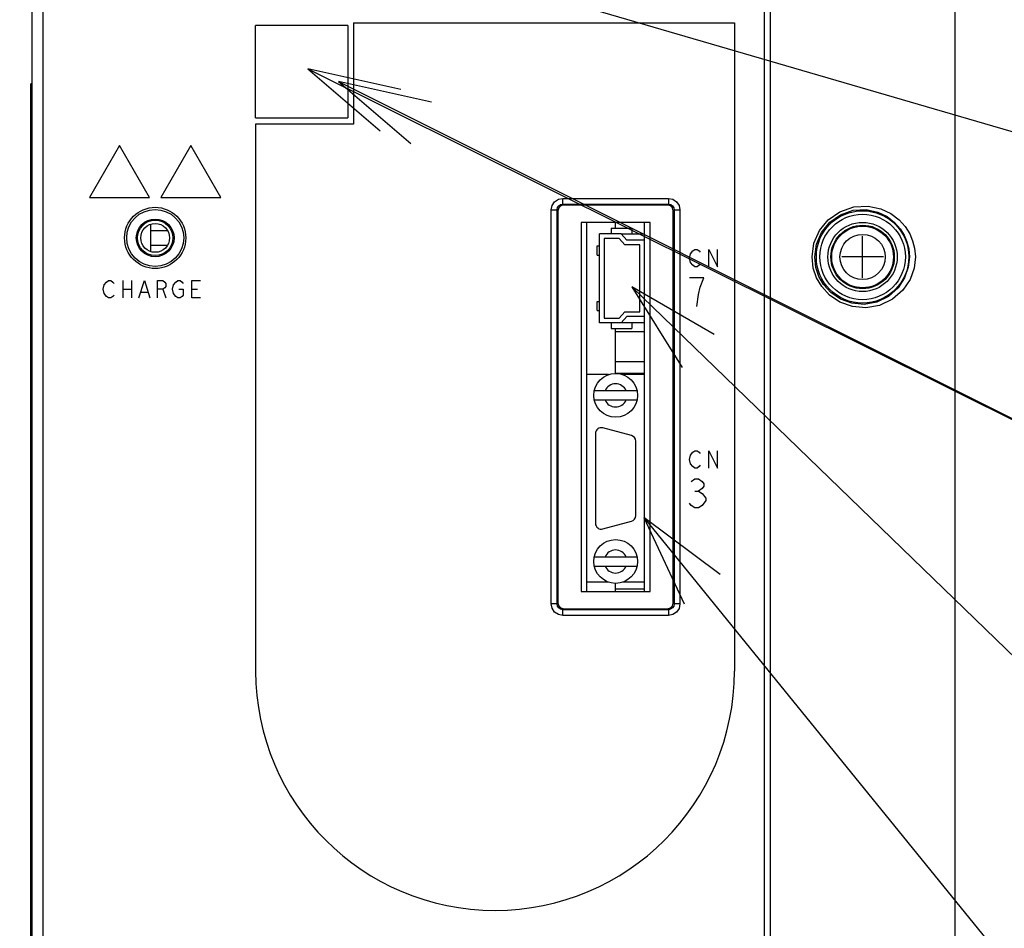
# Model space of a CAD drawing. Extents: x 0 to 1680, y 0 to 1188.
# Tile 21 of 53: x 825 to 911, y 853 to 932. Entities that reach past the tile are written whole.
import ezdxf

# ---------------------------------------------------------------- set-up
doc = ezdxf.new("R2010")
doc.units = 0
doc.header["$LTSCALE"] = 92.4
doc.layers.get('0').update_dxf_attribs({"linetype": 'CONTINUOUS'})
for name, color, linetype in [('02___PRT_ALL_AXES', 7, 'CONTINUOUS'), ('03___PRT_ALL_CURVES', 7, 'CONTINUOUS'), ('ALL_AXIS', 7, 'CONTINUOUS'), ('ALL_CURVE', 7, 'CONTINUOUS'), ('ALL_DIM', 7, 'CONTINUOUS'), ('ALL_FEATURES', 7, 'CONTINUOUS'), ('ALL_NOTE', 7, 'CONTINUOUS')]:
    doc.layers.add(name, color=color, linetype=linetype)
doc.dimstyles.get("Standard").update_dxf_attribs({"dimtxt": 2.5, "dimasz": 2.5, "dimexe": 1.25, "dimexo": 0.625, "dimtad": 1, "dimcen": 2.5, "dimazin": 3, "dimtfac": 1, "dimtmove": 0, "dimatfit": 3})

# ---------------------------------------------------------------- blocks, each defined once
blk = doc.blocks.new('_OPEN')
at = {"color": 0, "linetype": 'BYBLOCK'}
for p, q in [((0, 0), (-1, 0.25)), ((-1, -0.25), (0, 0)), ((-1, 0), (0, 0))]:
    blk.add_line(p, q, dxfattribs=at)
blk = doc.blocks.new('*D3')
at = {"layer": 'ALL_DIM', "color": 2, "linetype": 'CONTINUOUS'}
for p, q in [((851.796, 968.122), (768.114, 968.122)), ((772.114, 968.122), (772.114, 803.122)), ((772.114, 638.122), (772.114, 803.122)), ((840.517, 638.122), (768.114, 638.122))]:
    blk.add_line(p, q, dxfattribs=at)
at = {"layer": 'ALL_DIM', "color": 2, "linetype": 'CONTINUOUS', "xscale": 8, "yscale": 8, "zscale": 8}
for p, rotation in [((772.114, 968.122), 90), ((772.114, 638.122), 270)]:
    blk.add_blockref('_OPEN', p, dxfattribs=dict(at, rotation=rotation))

msp = doc.modelspace()

# ---------------------------------------------------------------- linework, layer by layer
at = {"color": 7, "linetype": 'CONTINUOUS'}
for p, q in [((877.116, 913.622), (877.116, 914.122)), ((836.816, 913.407), (838.266, 913.407)), ((877.593, 913.122), (879.616, 913.122)), ((836.816, 912.137), (838.266, 912.137)), ((879.616, 905.422), (877.593, 905.422)), ((877.116, 901.022), (877.116, 904.922)), ((879.616, 904.622), (877.116, 904.622)), ((879.616, 902.022), (877.116, 902.022)), ((879.616, 901.022), (877.116, 901.022)), ((877.116, 882.122), (877.116, 882.822)), ((879.616, 882.322), (877.116, 882.322))]:
    msp.add_line(p, q, dxfattribs=at)
at = {"layer": '02___PRT_ALL_AXES', "color": 7, "linetype": 'CONTINUOUS'}
for p, q in [((879.616, 912.572), (879.616, 914.122)), ((879.616, 900.922), (879.616, 905.972)), ((879.616, 882.122), (879.616, 882.922))]:
    msp.add_line(p, q, dxfattribs=at)
at = {"layer": '03___PRT_ALL_CURVES', "color": 4, "linetype": 'CONTINUOUS'}
for p, q in [((854.416, 931.422), (887.416, 931.422)), ((854.416, 931.422), (854.416, 922.622)), ((887.416, 931.422), (887.416, 875.222)), ((854.416, 922.622), (845.916, 922.622)), ((845.916, 922.622), (845.916, 875.222)), ((834.116, 920.776), (831.516, 916.272)), ((836.716, 916.272), (834.116, 920.776)), ((840.316, 920.776), (837.716, 916.272)), ((842.916, 916.272), (840.316, 920.776)), ((831.516, 916.272), (836.716, 916.272)), ((837.716, 916.272), (842.916, 916.272)), ((883.516, 911.022), (883.609, 911.397)), ((883.609, 911.397), (883.797, 911.647)), ((883.797, 911.647), (883.984, 911.772)), ((883.984, 911.772), (884.172, 911.772)), ((884.172, 911.772), (884.359, 911.647)), ((884.359, 911.647), (884.453, 911.522)), ((885.203, 911.772), (885.953, 910.272)), ((885.203, 910.272), (885.203, 911.772)), ((885.953, 910.272), (885.953, 911.772)), ((883.609, 910.647), (883.516, 911.022)), ((883.797, 910.397), (883.609, 910.647)), ((883.984, 910.272), (883.797, 910.397)), ((884.359, 910.397), (884.172, 910.272)), ((884.453, 910.522), (884.359, 910.397)), ((884.172, 910.272), (883.984, 910.272)), ((832.716, 908.322), (832.809, 908.697)), ((832.809, 908.697), (832.997, 908.947)), ((832.997, 908.947), (833.184, 909.072)), ((833.184, 909.072), (833.372, 909.072)), ((833.372, 909.072), (833.559, 908.947)), ((833.559, 908.947), (833.653, 908.822)), ((834.403, 909.072), (834.403, 907.572)), ((835.153, 909.072), (835.153, 907.572)), ((835.809, 907.572), (836.278, 909.072)), ((836.278, 909.072), (836.747, 907.572)), ((837.403, 909.072), (837.872, 909.072)), ((837.403, 907.572), (837.403, 909.072)), ((837.872, 909.072), (838.059, 908.947)), ((838.059, 908.947), (838.153, 908.822)), ((838.153, 908.822), (838.153, 908.572)), ((838.716, 908.322), (838.809, 908.697)), ((838.809, 908.697), (838.997, 908.947)), ((838.997, 908.947), (839.184, 909.072)), ((839.184, 909.072), (839.372, 909.072)), ((839.372, 909.072), (839.559, 908.947)), ((839.559, 908.947), (839.653, 908.822)), ((840.403, 909.072), (841.153, 909.072)), ((840.403, 907.572), (840.403, 909.072)), ((884.766, 909.322), (883.516, 909.322)), ((884.453, 908.489), (884.766, 909.322)), ((832.809, 907.947), (832.716, 908.322)), ((832.997, 907.697), (832.809, 907.947)), ((833.653, 907.822), (833.559, 907.697)), ((834.403, 908.322), (835.153, 908.322)), ((835.997, 908.072), (836.559, 908.072)), ((837.872, 908.322), (837.403, 908.322)), ((838.059, 908.447), (837.872, 908.322)), ((837.872, 908.322), (838.153, 907.572)), ((838.153, 908.572), (838.059, 908.447)), ((838.809, 907.947), (838.716, 908.322)), ((838.997, 907.697), (838.809, 907.947)), ((839.278, 908.322), (839.653, 908.322)), ((839.653, 907.822), (839.559, 907.697)), ((839.653, 908.322), (839.653, 907.822)), ((840.403, 908.322), (840.872, 908.322)), ((884.141, 906.822), (884.297, 907.864)), ((884.297, 907.864), (884.453, 908.489)), ((833.184, 907.572), (832.997, 907.697)), ((833.372, 907.572), (833.184, 907.572)), ((833.559, 907.697), (833.372, 907.572)), ((839.184, 907.572), (838.997, 907.697)), ((839.372, 907.572), (839.184, 907.572)), ((839.559, 907.697), (839.372, 907.572)), ((841.153, 907.572), (840.403, 907.572)), ((883.609, 893.947), (883.797, 894.197)), ((883.797, 894.197), (883.984, 894.322)), ((883.984, 894.322), (884.172, 894.322)), ((884.172, 894.322), (884.359, 894.197)), ((884.359, 894.197), (884.453, 894.072)), ((885.203, 894.322), (885.953, 892.822)), ((885.203, 892.822), (885.203, 894.322)), ((885.953, 892.822), (885.953, 894.322)), ((883.516, 893.572), (883.609, 893.947)), ((883.609, 893.197), (883.516, 893.572)), ((883.797, 892.947), (883.609, 893.197)), ((883.984, 892.822), (883.797, 892.947)), ((884.172, 892.822), (883.984, 892.822)), ((884.359, 892.947), (884.172, 892.822)), ((884.453, 893.072), (884.359, 892.947)), ((883.672, 891.664), (883.984, 891.872)), ((883.984, 891.872), (884.297, 891.872)), ((884.297, 891.872), (884.609, 891.664)), ((884.609, 891.664), (884.766, 891.456)), ((883.984, 890.831), (884.297, 890.831)), ((884.609, 891.039), (884.297, 890.831)), ((884.297, 890.831), (884.609, 890.622)), ((884.766, 891.247), (884.609, 891.039)), ((884.766, 891.456), (884.766, 891.247)), ((884.609, 890.622), (884.922, 890.206)), ((884.922, 889.997), (884.609, 889.581)), ((884.922, 890.206), (884.922, 889.997)), ((883.672, 889.581), (883.516, 889.789)), ((883.984, 889.372), (883.672, 889.581)), ((884.297, 889.372), (883.984, 889.372)), ((884.609, 889.581), (884.297, 889.372))]:
    msp.add_line(p, q, dxfattribs=at)
msp.add_arc((866.666, 875.222), 20.75, 180, 360, dxfattribs=at)
at = {"layer": 'ALL_AXIS', "color": 7, "linetype": 'CONTINUOUS'}
for p, q in [((836.816, 913.943), (836.816, 911.602)), ((876.507, 900.922), (874.616, 900.922)), ((879.616, 900.922), (877.724, 900.922)), ((878.495, 895.635), (875.995, 896.305)), ((875.366, 895.822), (875.366, 888.022)), ((878.866, 888.692), (878.866, 895.152)), ((875.995, 887.539), (878.495, 888.209)), ((876.507, 882.922), (874.616, 882.922)), ((879.616, 882.922), (877.724, 882.922))]:
    msp.add_line(p, q, dxfattribs=at)
for radius in [3, 2.75]:
    msp.add_circle((898.516, 911.122), radius, dxfattribs=at)
at = {"layer": 'ALL_AXIS', "color": 9, "linetype": 'CONTINUOUS'}
for radius in [2.676, 1.96]:
    msp.add_circle((898.516, 911.122), radius, dxfattribs=at)
at = {"layer": 'ALL_AXIS', "color": 7, "linetype": 'CONTINUOUS'}
for centre, start, end in [((875.866, 895.822), 75, 180), ((878.366, 895.152), 0, 75), ((878.366, 888.692), 285, 360), ((875.866, 888.022), 180, 285)]:
    msp.add_arc(centre, 0.5, start, end, dxfattribs=at)
at = {"layer": 'ALL_CURVE', "color": 40, "linetype": 'CONTINUOUS'}
for p, q in [((898.516, 909.322), (898.516, 912.922)), ((900.316, 911.122), (896.716, 911.122))]:
    msp.add_line(p, q, dxfattribs=at)
at = {"layer": 'ALL_FEATURES', "color": 7, "linetype": 'CONTINUOUS'}
for p, q in [((826.516, 962.419), (826.516, 643.35)), ((890.007, 654.122), (890.007, 952.122)), ((890.524, 654.122), (890.524, 952.122)), ((906.511, 952.122), (906.511, 706.08)), ((853.916, 931.172), (845.916, 931.172)), ((845.916, 923.172), (845.916, 931.172)), ((853.916, 931.172), (853.916, 923.172)), ((826.516, 926.122), (826.436, 926.122)), ((826.436, 832.122), (826.436, 926.122)), ((845.916, 923.172), (853.916, 923.172)), ((881.616, 915.622), (872.616, 915.622)), ((872.116, 915.122), (872.116, 881.122)), ((882.116, 881.122), (882.116, 915.122)), ((880.116, 914.122), (874.116, 914.122)), ((874.116, 914.122), (874.116, 882.122)), ((874.616, 882.122), (874.616, 914.122)), ((880.116, 882.122), (880.116, 914.122)), ((877.593, 913.122), (875.716, 913.122)), ((875.716, 905.422), (875.716, 913.122)), ((876.716, 913.622), (878.516, 913.622)), ((876.716, 913.622), (876.716, 913.122)), ((877.593, 913.122), (878.093, 912.572)), ((878.516, 913.622), (878.516, 913.122)), ((877.416, 912.722), (876.116, 912.722)), ((876.116, 912.722), (876.116, 905.822)), ((877.916, 912.172), (877.416, 912.722)), ((879.216, 912.172), (877.916, 912.172)), ((879.616, 912.572), (878.093, 912.572)), ((879.216, 906.372), (879.216, 912.172)), ((879.616, 905.972), (879.616, 912.572)), ((875.526, 912.072), (875.716, 912.072)), ((875.526, 911.272), (875.526, 912.072)), ((875.526, 911.272), (875.716, 911.272)), ((875.526, 907.272), (875.716, 907.272)), ((875.526, 906.472), (875.526, 907.272)), ((875.526, 906.472), (875.716, 906.472)), ((877.416, 905.822), (877.916, 906.372)), ((877.916, 906.372), (879.216, 906.372)), ((877.593, 905.422), (875.716, 905.422)), ((876.116, 905.822), (877.416, 905.822)), ((876.716, 905.422), (876.716, 904.922)), ((878.093, 905.972), (877.593, 905.422)), ((879.616, 905.972), (878.093, 905.972)), ((878.516, 905.422), (878.516, 904.922)), ((876.716, 904.922), (878.516, 904.922)), ((879.616, 882.922), (879.616, 900.922)), ((878.973, 899.522), (875.258, 899.522)), ((875.258, 898.722), (878.973, 898.722)), ((875.258, 885.122), (878.973, 885.122)), ((875.258, 884.322), (878.973, 884.322)), ((874.116, 882.122), (880.116, 882.122)), ((872.616, 880.622), (881.616, 880.622))]:
    msp.add_line(p, q, dxfattribs=at)
at = {"layer": 'ALL_FEATURES', "color": 9, "linetype": 'CONTINUOUS'}
for p, q in [((827.516, 653.122), (827.516, 953.122)), ((826.516, 925.122), (826.436, 925.122)), ((872.537, 916.201), (881.694, 916.201)), ((872.537, 915.701), (872.537, 916.201)), ((872.537, 915.701), (881.694, 915.701)), ((872.537, 915.701), (872.616, 915.622)), ((881.694, 915.701), (881.616, 915.622)), ((881.694, 916.201), (881.694, 915.701)), ((871.537, 915.201), (872.037, 915.201)), ((871.537, 881.044), (871.537, 915.201)), ((872.037, 915.201), (872.116, 915.122)), ((872.037, 881.044), (872.037, 915.201)), ((882.194, 915.201), (882.116, 915.122)), ((882.194, 915.201), (882.694, 915.201)), ((882.194, 915.201), (882.194, 881.044)), ((882.694, 915.201), (882.694, 881.044)), ((872.037, 881.044), (871.537, 881.044)), ((872.037, 881.044), (872.116, 881.122)), ((872.537, 880.544), (872.616, 880.622)), ((881.694, 880.544), (872.537, 880.544)), ((872.537, 880.044), (872.537, 880.544)), ((881.694, 880.544), (881.616, 880.622)), ((881.694, 880.544), (881.694, 880.044)), ((882.194, 881.044), (882.116, 881.122)), ((882.694, 881.044), (882.194, 881.044)), ((881.694, 880.044), (872.537, 880.044))]:
    msp.add_line(p, q, dxfattribs=at)
for points in [[(871.537, 915.201), (871.614, 915.585), (871.83, 915.908), (872.155, 916.125), (872.537, 916.201)], [(872.037, 915.201), (872.075, 915.394), (872.184, 915.555), (872.346, 915.663), (872.537, 915.701)], [(881.694, 916.201), (882.078, 916.124), (882.401, 915.908), (882.618, 915.583), (882.694, 915.201)], [(881.694, 915.701), (881.887, 915.663), (882.048, 915.554), (882.157, 915.392), (882.194, 915.201)], [(894.133, 911.122), (894.297, 912.307), (894.778, 913.405), (895.545, 914.34), (896.557, 915.046), (897.758, 915.458), (898.995, 915.523), (900.086, 915.293), (900.975, 914.874), (901.677, 914.342), (902.212, 913.748), (902.597, 913.134), (902.856, 912.528), (903.022, 911.883), (903.088, 911.122)], [(894.372, 911.122), (894.522, 912.227), (894.963, 913.251), (895.667, 914.123), (896.595, 914.781), (897.696, 915.164), (898.829, 915.224), (899.829, 915.009), (900.642, 914.618), (901.286, 914.122), (901.775, 913.568), (902.128, 912.996), (902.364, 912.431), (902.516, 911.83), (902.577, 911.122)], [(903.088, 911.122), (902.981, 910.162), (902.633, 909.181), (902.014, 908.251), (901.107, 907.455), (899.985, 906.918), (898.795, 906.709), (897.632, 906.813), (896.553, 907.2), (895.644, 907.815), (894.972, 908.548), (894.525, 909.315), (894.244, 910.146), (894.133, 911.122)], [(902.577, 911.122), (902.479, 910.228), (902.16, 909.314), (901.594, 908.448), (900.764, 907.705), (899.737, 907.205), (898.646, 907.009), (897.58, 907.105), (896.591, 907.466), (895.757, 908.039), (895.142, 908.722), (894.732, 909.437), (894.474, 910.211), (894.372, 911.122)], [(872.537, 880.044), (872.153, 880.12), (871.83, 880.337), (871.613, 880.661), (871.537, 881.044)], [(872.537, 880.544), (872.344, 880.582), (872.183, 880.69), (872.075, 880.853), (872.037, 881.044)], [(882.194, 881.044), (882.156, 880.851), (882.048, 880.69), (881.885, 880.581), (881.694, 880.544)], [(882.694, 881.044), (882.617, 880.659), (882.401, 880.337), (882.077, 880.12), (881.694, 880.044)]]:
    msp.add_lwpolyline(points, dxfattribs=at)
at = {"layer": 'ALL_FEATURES', "color": 7, "linetype": 'CONTINUOUS'}
for points in [[(872.616, 915.622), (872.366, 915.555), (872.183, 915.372), (872.116, 915.122)], [(882.116, 915.122), (882.049, 915.372), (881.866, 915.555), (881.616, 915.622)], [(872.116, 881.122), (872.183, 880.872), (872.366, 880.689), (872.616, 880.622)], [(881.616, 880.622), (881.866, 880.689), (882.049, 880.872), (882.116, 881.122)]]:
    msp.add_lwpolyline(points, dxfattribs=at)
at = {"layer": 'ALL_FEATURES', "color": 9, "linetype": 'CONTINUOUS'}
for centre, radius in [((837.216, 912.772), 2.653), ((837.216, 912.772), 2.469), ((898.516, 911.122), 4.005), ((898.516, 911.122), 3.705), ((837.216, 912.772), 1.637), ((837.216, 912.772), 1.531)]:
    msp.add_circle(centre, radius, dxfattribs=at)
at = {"layer": 'ALL_FEATURES', "color": 7, "linetype": 'CONTINUOUS'}
for centre, radius in [((837.216, 912.772), 1.25), ((877.116, 899.122), 1.9), ((877.116, 884.722), 1.9)]:
    msp.add_circle(centre, radius, dxfattribs=at)
for centre, start, end in [((877.116, 899.122), 23.57818, 156.42182), ((877.116, 899.122), 203.57818, 336.42182), ((877.116, 884.722), 23.57818, 156.42182), ((877.116, 884.722), 203.57818, 336.42182)]:
    msp.add_arc(centre, 1, start, end, dxfattribs=at)
at = {"layer": 'ALL_NOTE', "color": 2, "linetype": 'CONTINUOUS'}
for p, q in [((851.773, 939.422), (941.861, 913.106)), ((850.457, 927.422), (940.294, 882.675)), ((853.116, 926.331), (940.294, 882.675)), ((878.516, 908.533), (937.727, 851.159)), ((879.572, 888.529), (939.022, 815.352))]:
    msp.add_line(p, q, dxfattribs=at)
for points in [[(858.51, 925.646), (850.457, 927.422), (856.726, 922.065)], [(861.164, 924.537), (853.116, 926.331), (859.373, 920.961)], [(885.653, 904.402), (878.516, 908.533), (882.869, 901.53)], [(886.169, 883.581), (879.572, 888.529), (883.065, 881.059)]]:
    msp.add_lwpolyline(points, dxfattribs=at)

# ---------------------------------------------------------------- dimensions: what is measured, and where the dimension line sits
at = {"layer": 'ALL_DIM', "color": 2, "linetype": 'CONTINUOUS'}
dim = msp.add_linear_dim(base=(772.114, 968.122), p1=(841.517, 638.122), p2=(852.796, 968.122), angle=90, dimstyle='Standard', dxfattribs=at)
dim.commit()
dim.dimension.update_dxf_attribs({"geometry": '*D3', "text_midpoint": (772.114, 785.062), "dimtype": 128})

doc.saveas('drawing.dxf')
